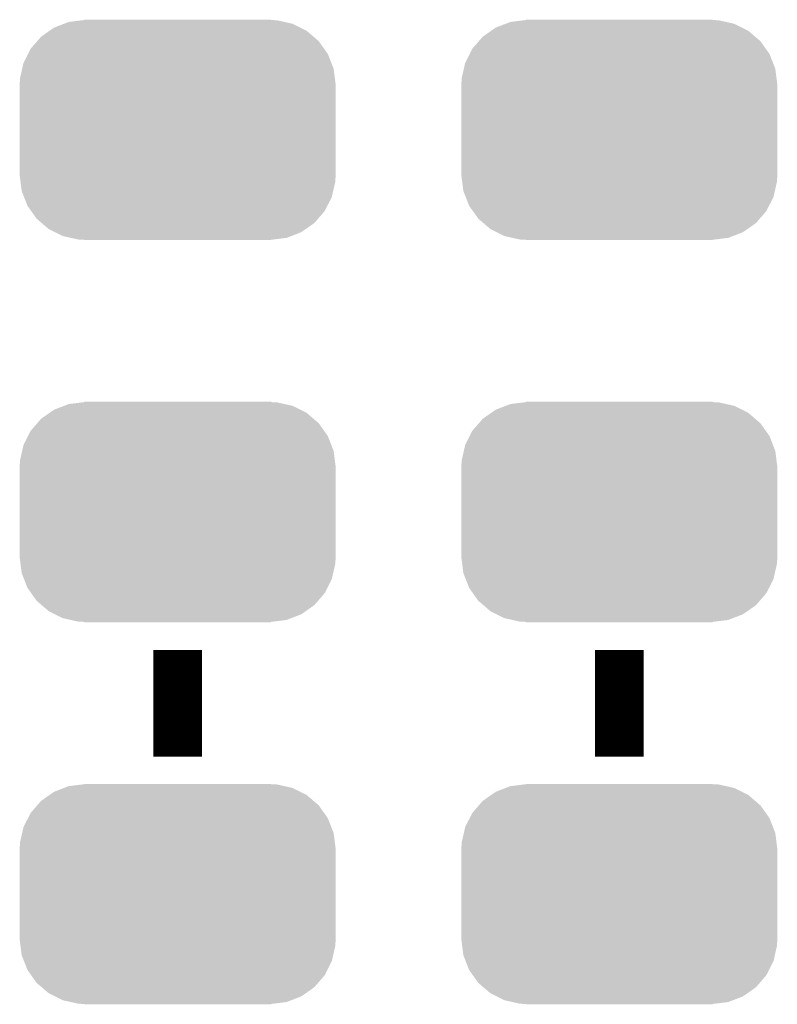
# Model space of a CAD drawing. Extents: x -1.3 to 24.2, y -3.9 to 53.4.
# Tile 4 of 42: x 8.3 to 12.3, y 1.3 to 6.5. Entities that reach past the tile are written whole.
import ezdxf

# ---------------------------------------------------------------- set-up
doc = ezdxf.new("R2010")
doc.units = 0
doc.layers.get('0').update_dxf_attribs({"linetype": 'CONTINUOUS'})
doc.layers.add('NFC_4_CLICK_V100_GTO', color=11, linetype='CONTINUOUS')
doc.layers.add('NFC_4_CLICK_V100_GTS', color=8, linetype='CONTINUOUS')

# ---------------------------------------------------------------- blocks, each defined once
blk = doc.blocks.new('CUSTOM_66')
for points in [[(-0.56991, 0.564812), (-0.500436, 0.573364), (0.558742, 0.564812), (0.520266, 0.573364)], [(-0.500436, 0.573364), (-0.48768, 0.574934), (0.520266, 0.573364), (0.48768, 0.574934)], [(-0.48768, 0.574934), (-0.48768, 0.57658), (0.48768, 0.574934), (0.48768, 0.57658)], [(-0.715032, 0.487426), (-0.671034, 0.518332), (0.711308, 0.487426), (0.67525, 0.518332)], [(-0.671034, 0.518332), (-0.647234, 0.53505), (0.67525, 0.518332), (0.641816, 0.53505)], [(-0.647234, 0.53505), (-0.5944, 0.555386), (0.641816, 0.53505), (0.601146, 0.555386)], [(-0.5944, 0.555386), (-0.56991, 0.564812), (0.601146, 0.555386), (0.558742, 0.564812)], [(-0.769256, 0.424782), (-0.734954, 0.464412), (0.766286, 0.424782), (0.738158, 0.464412)], [(-0.734954, 0.464412), (-0.715032, 0.487426), (0.738158, 0.464412), (0.711308, 0.487426)], [(-0.783396, 0.396848), (-0.769256, 0.424782), (0.78611, 0.396848), (0.766286, 0.424782)], [(-0.80667, 0.35086), (-0.783396, 0.396848), (0.80407, 0.35086), (0.78611, 0.396848)], [(-0.825042, 0.270068), (-0.813764, 0.31967), (0.8226, 0.270068), (0.816248, 0.31967)], [(-0.813764, 0.31967), (-0.80667, 0.35086), (0.816248, 0.31967), (0.80407, 0.35086)], [(-0.82677, 0.23749), (-0.825042, 0.270068), (0.82677, 0.23749), (0.8226, 0.270068)], [(-0.82677, 0.23622), (-0.82677, 0.23749), (0.82677, 0.23622), (0.82677, 0.23749)], [(-0.82677, -0.23622), (-0.82677, 0.23622), (0.82677, -0.23622), (0.82677, 0.23622)], [(-0.82677, -0.23749), (-0.82677, -0.23622), (0.82677, -0.23749), (0.82677, -0.23622)], [(-0.822598, -0.270066), (-0.82677, -0.23749), (0.825042, -0.270066), (0.82677, -0.23749)], [(-0.816248, -0.31967), (-0.822598, -0.270066), (0.813762, -0.31967), (0.825042, -0.270066)], [(-0.804068, -0.350858), (-0.816248, -0.31967), (0.80667, -0.350858), (0.813762, -0.31967)], [(-0.78611, -0.396848), (-0.804068, -0.350858), (0.783392, -0.396848), (0.80667, -0.350858)], [(-0.766284, -0.42478), (-0.78611, -0.396848), (0.769256, -0.42478), (0.783392, -0.396848)], [(-0.738158, -0.464412), (-0.766284, -0.42478), (0.734952, -0.464412), (0.769256, -0.42478)], [(-0.711306, -0.487426), (-0.738158, -0.464412), (0.715032, -0.487426), (0.734952, -0.464412)], [(-0.67525, -0.518332), (-0.711306, -0.487426), (0.671032, -0.518332), (0.715032, -0.487426)], [(-0.641814, -0.53505), (-0.67525, -0.518332), (0.647234, -0.53505), (0.671032, -0.518332)], [(-0.601146, -0.555386), (-0.641814, -0.53505), (0.5944, -0.555386), (0.647234, -0.53505)], [(-0.55874, -0.564812), (-0.601146, -0.555386), (0.569912, -0.564812), (0.5944, -0.555386)], [(-0.520266, -0.573364), (-0.55874, -0.564812), (0.500434, -0.573364), (0.569912, -0.564812)], [(-0.48768, -0.574934), (-0.520266, -0.573364), (0.48768, -0.574934), (0.500434, -0.573364)], [(-0.48768, -0.57658), (-0.48768, -0.574934), (0.48768, -0.57658), (0.48768, -0.574934)]]:
    blk.add_solid(points)

msp = doc.modelspace()

# ---------------------------------------------------------------- linework, layer by layer
at = {"layer": 'NFC_4_CLICK_V100_GTO', "const_width": 0.254}
for points in [[(9.1186, 2.63144), (9.1186, 3.19024)], [(11.43, 2.63144), (11.43, 3.19024)]]:
    msp.add_lwpolyline(points, dxfattribs=at)

# ---------------------------------------------------------------- block references
at = {"layer": 'NFC_4_CLICK_V100_GTS'}
for p in [(9.1186, 5.91058), (11.43, 5.91058), (9.1186, 3.9116), (11.43, 3.9116), (9.1186, 1.91262), (11.43, 1.91262)]:
    msp.add_blockref('CUSTOM_66', p, dxfattribs=at)

doc.saveas('drawing.dxf')
